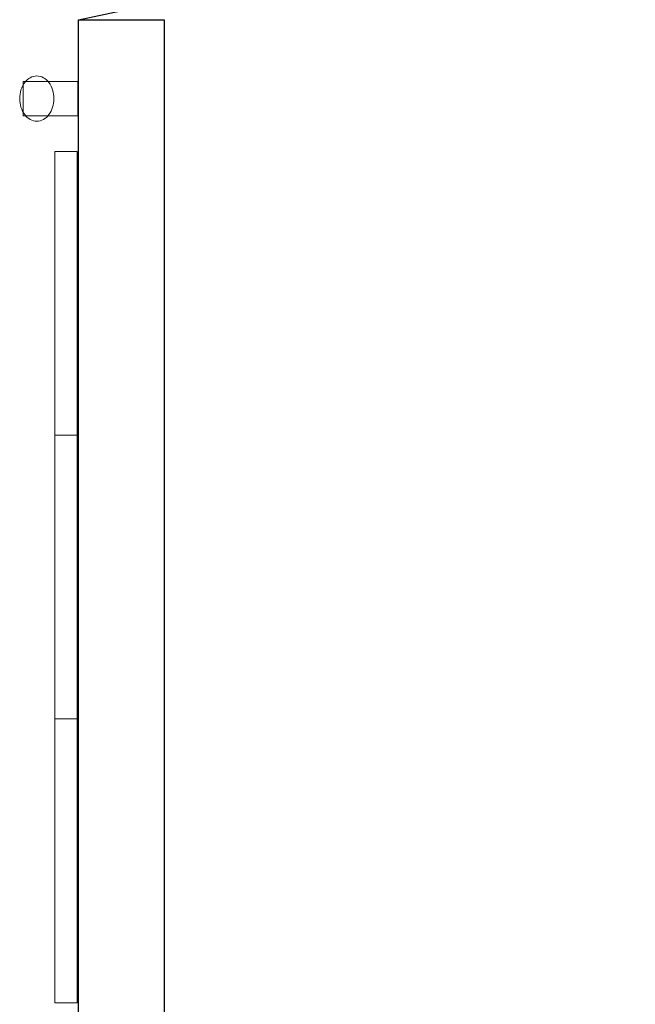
# Model space of a CAD drawing. Header units: metres. Extents: x 2172.2 to 2210.6, y 415.3 to 458.1.
# Tile 58 of 67: x 2201.7 to 2203.5, y 437.3 to 440.2. Entities that reach past the tile are written whole.
import ezdxf

# ---------------------------------------------------------------- set-up
doc = ezdxf.new("R2010")
doc.units = ezdxf.units.M
for name, color, linetype, lineweight in [('NC_N1_WALL_DECOR', 7, 'CONTINUOUS', 13), ('NC_N1_WALL_LIGHTS', 7, 'CONTINUOUS', 13), ('NC_N1_WALLS', 7, 'CONTINUOUS', 25)]:
    doc.layers.add(name, color=color, linetype=linetype, lineweight=lineweight)

# ---------------------------------------------------------------- blocks, each defined once
blk = doc.blocks.new('NC_N1_ARCHITECTURE')
at = {"layer": 'NC_N1_WALLS', "linetype": 'CONTINUOUS', "lineweight": -2}
blk.add_lwpolyline([(11.91142, 2.791096), (11.91142, 6.166096), (12.16142, 6.166096), (12.16142, 3.041096), (13.53642, 3.041096), (13.53642, 2.791096)], close=True, dxfattribs=at)
blk = doc.blocks.new('NC_N1_DOOR_D2')
at = {"color": 0, "linetype": 'CONTINUOUS'}
for points in [[(-0.95, 0), (-0.7525, 0.9292)], [(0.95, 0), (0.7525, 0.9292)]]:
    blk.add_lwpolyline(points, dxfattribs=at)
at = {"color": 0}
for centre, start, end in [((-0.95, 0), 0, 78), ((0.95, 0), 102, 180)]:
    blk.add_arc(centre, 0.95, start, end, dxfattribs=at)
blk = doc.blocks.new('NC_N1_UNIQUE_WALL_COMPOSITION_12')
at = {"color": 0, "linetype": 'CONTINUOUS', "lineweight": -2}
blk.add_lwpolyline([(1.242, -0.065), (1.242, 0), (-1.242, 0), (-1.242, -0.065)], close=True, dxfattribs=at)
for points in [[(-0.414, -0.065), (-0.414, 0)], [(0.414, -0.065), (0.414, 0)]]:
    blk.add_lwpolyline(points, dxfattribs=at)
blk = doc.blocks.new('NC_N1_SCONCE')
at = {"color": 0, "linetype": 'CONTINUOUS', "lineweight": -2}
for points in [[(0.05, -0.16), (0.05, 0), (-0.05, 0), (-0.05, -0.16)], [(0.066, -0.12), (0.0657, -0.1151), (0.0647, -0.1102), (0.0632, -0.1055), (0.061, -0.1009), (0.0582, -0.0964), (0.0549, -0.0922), (0.051, -0.0883), (0.0467, -0.0846), (0.0419, -0.0813), (0.0367, -0.0784), (0.0311, -0.0759), (0.0253, -0.0738), (0.0192, -0.0722), (0.0129, -0.071), (0.0065, -0.0702), (0, -0.07), (-0.0065, -0.0702), (-0.0129, -0.071), (-0.0192, -0.0722), (-0.0253, -0.0738), (-0.0311, -0.0759), (-0.0367, -0.0784), (-0.0419, -0.0813), (-0.0467, -0.0846), (-0.051, -0.0883), (-0.0549, -0.0922), (-0.0582, -0.0964), (-0.061, -0.1009), (-0.0632, -0.1055), (-0.0647, -0.1102), (-0.0657, -0.1151), (-0.066, -0.12), (-0.0657, -0.1249), (-0.0647, -0.1298), (-0.0632, -0.1345), (-0.061, -0.1391), (-0.0582, -0.1436), (-0.0549, -0.1478), (-0.051, -0.1517), (-0.0467, -0.1554), (-0.0419, -0.1587), (-0.0367, -0.1616), (-0.0311, -0.1641), (-0.0253, -0.1662), (-0.0192, -0.1678), (-0.0129, -0.169), (-0.0065, -0.1698), (0, -0.17), (0.0065, -0.1698), (0.0129, -0.169), (0.0192, -0.1678), (0.0253, -0.1662), (0.0311, -0.1641), (0.0367, -0.1616), (0.0419, -0.1587), (0.0467, -0.1554), (0.051, -0.1517), (0.0549, -0.1478), (0.0582, -0.1436), (0.061, -0.1391), (0.0632, -0.1345), (0.0647, -0.1298), (0.0657, -0.1249)]]:
    blk.add_lwpolyline(points, close=True, dxfattribs=at)

msp = doc.modelspace()

# ---------------------------------------------------------------- block references
at = {"layer": 'NC_N1_WALL_DECOR', "linetype": 'CONTINUOUS', "rotation": -90}
msp.add_blockref('NC_N1_UNIQUE_WALL_COMPOSITION_12', (2201.9075, 438.5399), dxfattribs=at)
at = {"layer": 'NC_N1_WALL_LIGHTS', "linetype": 'CONTINUOUS', "rotation": -90}
msp.add_blockref('NC_N1_SCONCE', (2201.9099, 439.9359), dxfattribs=at)
at = {"layer": 'NC_N1_WALLS'}
msp.add_blockref('NC_N1_ARCHITECTURE', (2190, 434), dxfattribs=at)
at = {"layer": 'NC_N1_WALLS', "rotation": -90}
msp.add_blockref('NC_N1_DOOR_D2', (2201.9114, 441.1161), dxfattribs=at)

doc.saveas('drawing.dxf')
